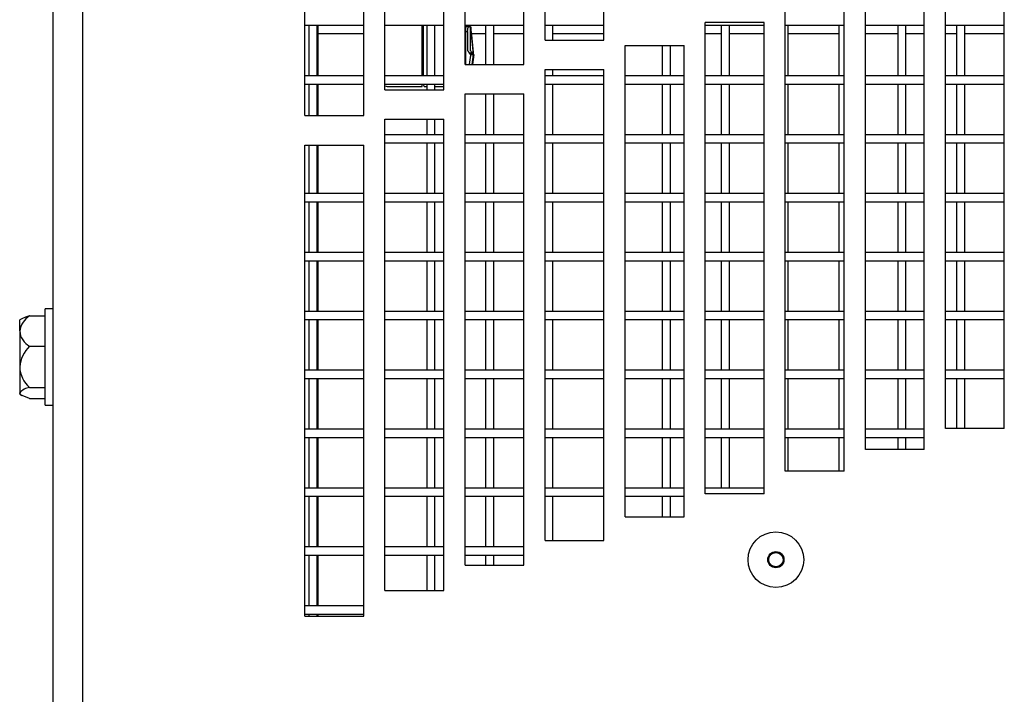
# Model space of a CAD drawing. Extents: x 7 to 118, y 3 to 79.
# Tile 7 of 37: x 8.58 to 12.76, y 21.25 to 24.11. Entities that reach past the tile are written whole.
import ezdxf

# ---------------------------------------------------------------- set-up
doc = ezdxf.new("R2010")
doc.units = 0
doc.layers.add('BODY', color=3, linetype='CONTINUOUS')

msp = doc.modelspace()

# ---------------------------------------------------------------- linework, layer by layer
at = {"layer": 'BODY', "linetype": 'CONTINUOUS'}
for p, q in [((8.7177, 38.6882), (8.7177, 5.7783)), ((8.8437, 38.6092), (8.8437, 5.8572)), ((10.8077, 24.027), (10.8077, 26.027)), ((11.0577, 24.027), (11.0577, 26.027)), ((10.4677, 23.9231), (10.4677, 25.9231)), ((10.7177, 23.9231), (10.7177, 25.9231)), ((10.1277, 23.8161), (10.1277, 25.8161)), ((10.3777, 23.8161), (10.3777, 25.8161)), ((9.7877, 23.7062), (9.7877, 25.7062)), ((10.0377, 23.7062), (10.0377, 25.7062)), ((12.5077, 22.3784), (12.5077, 24.3784)), ((12.7577, 22.3784), (12.7577, 24.3784)), ((12.1677, 22.2888), (12.1677, 24.2888)), ((12.4177, 22.2888), (12.4177, 24.2888)), ((11.8277, 22.1965), (11.8277, 24.1965)), ((12.0777, 22.1965), (12.0777, 24.1965)), ((9.7877, 24.0902), (10.0377, 24.0902)), ((9.8052, 24.0902), (9.8052, 23.8752)), ((9.8402, 23.8752), (9.8402, 24.0902)), ((9.8427, 24.0902), (9.8427, 23.8752)), ((10.1277, 24.0902), (10.3777, 24.0902)), ((10.2858, 23.8752), (10.2858, 24.0902)), ((10.2907, 24.0902), (10.2907, 23.8752)), ((10.3052, 24.0902), (10.3052, 23.8752)), ((10.3402, 23.8752), (10.3402, 24.0902)), ((10.4677, 24.0902), (10.7177, 24.0902)), ((10.4715, 23.9231), (10.4715, 24.0902)), ((10.4852, 24.0832), (10.4715, 24.0832)), ((10.4838, 24.0902), (10.4838, 24.0832)), ((10.4905, 24.0832), (10.4852, 24.0832)), ((10.4905, 23.9812), (10.4905, 24.0832)), ((10.4905, 24.0832), (10.4919, 24.0832)), ((10.4919, 24.0832), (10.4919, 24.0632)), ((10.4921, 24.0832), (10.4919, 24.0832)), ((10.4921, 24.0632), (10.4921, 24.0832)), ((10.5552, 24.0902), (10.5552, 23.9231)), ((10.5902, 23.9231), (10.5902, 24.0902)), ((10.8077, 24.0902), (11.0577, 24.0902)), ((10.8402, 24.027), (10.8402, 24.0902)), ((11.0552, 24.0902), (11.0552, 24.027)), ((11.7377, 24.1012), (11.4877, 24.1012)), ((11.4877, 22.1012), (11.4877, 24.1012)), ((11.4877, 24.0902), (11.7377, 24.0902)), ((11.5552, 24.0902), (11.5552, 23.8752)), ((11.5902, 23.8752), (11.5902, 24.0902)), ((11.7377, 22.1012), (11.7377, 24.1012)), ((11.8277, 24.0902), (12.0777, 24.0902)), ((11.8402, 23.8752), (11.8402, 24.0902)), ((12.0552, 24.0902), (12.0552, 23.8752)), ((12.1677, 24.0902), (12.4177, 24.0902)), ((12.3052, 24.0902), (12.3052, 23.8752)), ((12.3402, 23.8752), (12.3402, 24.0902)), ((12.5077, 24.0902), (12.7577, 24.0902)), ((12.5552, 24.0902), (12.5552, 23.8752)), ((12.5902, 23.8752), (12.5902, 24.0902)), ((9.8427, 24.0552), (10.0377, 24.0552)), ((10.4677, 24.0632), (10.4786, 24.0632)), ((10.4786, 24.0632), (10.4786, 23.9812)), ((10.4939, 24.0633), (10.5022, 23.9733)), ((10.5031, 23.9663), (10.4941, 24.0633)), ((10.4948, 24.0552), (10.5552, 24.0552)), ((10.5902, 24.0552), (10.7177, 24.0552)), ((10.8402, 24.0552), (11.0552, 24.0552)), ((11.4877, 24.0552), (11.5552, 24.0552)), ((11.5902, 24.0552), (11.7377, 24.0552)), ((11.8402, 24.0552), (12.0552, 24.0552)), ((12.1677, 24.0552), (12.3052, 24.0552)), ((12.3402, 24.0552), (12.4177, 24.0552)), ((12.5077, 24.0552), (12.5552, 24.0552)), ((12.5902, 24.0552), (12.7577, 24.0552)), ((10.8077, 24.027), (11.0577, 24.027)), ((11.1477, 24.0031), (11.3977, 24.0031)), ((11.1477, 22.0031), (11.1477, 24.0031)), ((11.3052, 24.0031), (11.3052, 23.8752)), ((11.3402, 23.8752), (11.3402, 24.0031)), ((11.3977, 22.0031), (11.3977, 24.0031)), ((10.4786, 23.9812), (10.4806, 23.9812)), ((10.4806, 23.9812), (10.4853, 23.9716)), ((10.4853, 23.9716), (10.4874, 23.9716)), ((10.4874, 23.9716), (10.49, 23.9662)), ((10.499, 23.9716), (10.4874, 23.9716)), ((10.49, 23.9662), (10.492, 23.9662)), ((10.492, 23.9662), (10.5034, 23.9662)), ((10.4963, 23.9731), (10.4925, 23.9812)), ((10.4977, 23.9231), (10.5034, 23.9662)), ((10.4995, 23.9662), (10.4984, 23.9774)), ((10.5048, 23.9661), (10.4991, 23.9231)), ((10.4677, 23.9231), (10.7177, 23.9231)), ((10.0377, 23.8752), (9.7877, 23.8752)), ((10.3777, 23.8752), (10.1277, 23.8752)), ((10.8077, 23.902), (11.0577, 23.902)), ((10.8077, 21.902), (10.8077, 23.902)), ((11.0577, 23.8752), (10.8077, 23.8752)), ((10.8402, 23.8752), (10.8402, 23.902)), ((11.0552, 23.902), (11.0552, 23.8752)), ((11.0577, 21.902), (11.0577, 23.902)), ((11.3977, 23.8752), (11.1477, 23.8752)), ((11.7377, 23.8752), (11.4877, 23.8752)), ((12.0777, 23.8752), (11.8277, 23.8752)), ((12.4177, 23.8752), (12.1677, 23.8752)), ((12.7577, 23.8752), (12.5077, 23.8752)), ((9.7877, 23.8402), (10.0377, 23.8402)), ((9.8052, 23.8402), (9.8052, 23.7062)), ((9.8402, 23.7062), (9.8402, 23.8402)), ((9.8427, 23.8402), (9.8427, 23.7062)), ((10.1277, 23.8402), (10.3777, 23.8402)), ((10.2858, 23.8302), (10.2858, 23.8402)), ((10.3052, 23.8402), (10.3052, 23.8161)), ((10.3402, 23.8161), (10.3402, 23.8402)), ((10.8077, 23.8402), (11.0577, 23.8402)), ((10.8402, 23.6252), (10.8402, 23.8402)), ((11.0552, 23.8402), (11.0552, 23.6252)), ((11.1477, 23.8402), (11.3977, 23.8402)), ((11.3052, 23.8402), (11.3052, 23.6252)), ((11.3402, 23.6252), (11.3402, 23.8402)), ((11.4877, 23.8402), (11.7377, 23.8402)), ((11.5552, 23.8402), (11.5552, 23.6252)), ((11.5902, 23.6252), (11.5902, 23.8402)), ((11.8277, 23.8402), (12.0777, 23.8402)), ((11.8402, 23.6252), (11.8402, 23.8402)), ((12.0552, 23.8402), (12.0552, 23.6252)), ((12.1677, 23.8402), (12.4177, 23.8402)), ((12.3052, 23.8402), (12.3052, 23.6252)), ((12.3402, 23.6252), (12.3402, 23.8402)), ((12.5077, 23.8402), (12.7577, 23.8402)), ((12.5552, 23.8402), (12.5552, 23.6252)), ((12.5902, 23.6252), (12.5902, 23.8402)), ((10.1277, 23.8161), (10.3777, 23.8161)), ((10.1391, 23.8302), (10.2858, 23.8302)), ((10.2942, 23.8302), (10.3052, 23.8302)), ((10.3402, 23.8302), (10.3777, 23.8302)), ((10.4677, 23.7981), (10.7177, 23.7981)), ((10.4677, 21.7981), (10.4677, 23.7981)), ((10.5552, 23.7981), (10.5552, 23.6252)), ((10.5902, 23.6252), (10.5902, 23.7981)), ((10.7177, 21.7981), (10.7177, 23.7981)), ((9.7877, 23.7062), (10.0377, 23.7062)), ((10.1277, 23.6911), (10.3777, 23.6911)), ((10.1277, 21.6911), (10.1277, 23.6911)), ((10.3052, 23.6911), (10.3052, 23.6252)), ((10.3402, 23.6252), (10.3402, 23.6911)), ((10.3777, 21.6911), (10.3777, 23.6911)), ((10.3777, 23.6252), (10.1277, 23.6252)), ((10.7177, 23.6252), (10.4677, 23.6252)), ((11.0577, 23.6252), (10.8077, 23.6252)), ((11.3977, 23.6252), (11.1477, 23.6252)), ((11.7377, 23.6252), (11.4877, 23.6252)), ((12.0777, 23.6252), (11.8277, 23.6252)), ((12.4177, 23.6252), (12.1677, 23.6252)), ((12.7577, 23.6252), (12.5077, 23.6252)), ((9.7877, 23.5812), (10.0377, 23.5812)), ((9.7877, 21.5812), (9.7877, 23.5812)), ((9.8052, 23.5812), (9.8052, 23.3752)), ((9.8402, 23.3752), (9.8402, 23.5812)), ((9.8427, 23.5812), (9.8427, 23.3752)), ((10.0377, 21.5812), (10.0377, 23.5812)), ((10.1277, 23.5902), (10.3777, 23.5902)), ((10.3052, 23.5902), (10.3052, 23.3752)), ((10.3402, 23.3752), (10.3402, 23.5902)), ((10.4677, 23.5902), (10.7177, 23.5902)), ((10.5552, 23.5902), (10.5552, 23.3752)), ((10.5902, 23.3752), (10.5902, 23.5902)), ((10.8077, 23.5902), (11.0577, 23.5902)), ((10.8402, 23.3752), (10.8402, 23.5902)), ((11.0552, 23.5902), (11.0552, 23.3752)), ((11.1477, 23.5902), (11.3977, 23.5902)), ((11.3052, 23.5902), (11.3052, 23.3752)), ((11.3402, 23.3752), (11.3402, 23.5902)), ((11.4877, 23.5902), (11.7377, 23.5902)), ((11.5552, 23.5902), (11.5552, 23.3752)), ((11.5902, 23.3752), (11.5902, 23.5902)), ((11.8277, 23.5902), (12.0777, 23.5902)), ((11.8402, 23.3752), (11.8402, 23.5902)), ((12.0552, 23.5902), (12.0552, 23.3752)), ((12.1677, 23.5902), (12.4177, 23.5902)), ((12.3052, 23.5902), (12.3052, 23.3752)), ((12.3402, 23.3752), (12.3402, 23.5902)), ((12.5077, 23.5902), (12.7577, 23.5902)), ((12.5552, 23.5902), (12.5552, 23.3752)), ((12.5902, 23.3752), (12.5902, 23.5902)), ((10.0377, 23.3752), (9.7877, 23.3752)), ((10.3777, 23.3752), (10.1277, 23.3752)), ((10.7177, 23.3752), (10.4677, 23.3752)), ((11.0577, 23.3752), (10.8077, 23.3752)), ((11.3977, 23.3752), (11.1477, 23.3752)), ((11.7377, 23.3752), (11.4877, 23.3752)), ((12.0777, 23.3752), (11.8277, 23.3752)), ((12.4177, 23.3752), (12.1677, 23.3752)), ((12.7577, 23.3752), (12.5077, 23.3752)), ((9.7877, 23.3402), (10.0377, 23.3402)), ((9.8052, 23.3402), (9.8052, 23.1252)), ((9.8402, 23.1252), (9.8402, 23.3402)), ((9.8427, 23.3402), (9.8427, 23.1252)), ((10.1277, 23.3402), (10.3777, 23.3402)), ((10.3052, 23.3402), (10.3052, 23.1252)), ((10.3402, 23.1252), (10.3402, 23.3402)), ((10.4677, 23.3402), (10.7177, 23.3402)), ((10.5552, 23.3402), (10.5552, 23.1252)), ((10.5902, 23.1252), (10.5902, 23.3402)), ((10.8077, 23.3402), (11.0577, 23.3402)), ((10.8402, 23.1252), (10.8402, 23.3402)), ((11.0552, 23.3402), (11.0552, 23.1252)), ((11.1477, 23.3402), (11.3977, 23.3402)), ((11.3052, 23.3402), (11.3052, 23.1252)), ((11.3402, 23.1252), (11.3402, 23.3402)), ((11.4877, 23.3402), (11.7377, 23.3402)), ((11.5552, 23.3402), (11.5552, 23.1252)), ((11.5902, 23.1252), (11.5902, 23.3402)), ((11.8277, 23.3402), (12.0777, 23.3402)), ((11.8402, 23.1252), (11.8402, 23.3402)), ((12.0552, 23.3402), (12.0552, 23.1252)), ((12.1677, 23.3402), (12.4177, 23.3402)), ((12.3052, 23.3402), (12.3052, 23.1252)), ((12.3402, 23.1252), (12.3402, 23.3402)), ((12.5077, 23.3402), (12.7577, 23.3402)), ((12.5552, 23.3402), (12.5552, 23.1252)), ((12.5902, 23.1252), (12.5902, 23.3402)), ((10.0377, 23.1252), (9.7877, 23.1252)), ((10.3777, 23.1252), (10.1277, 23.1252)), ((10.7177, 23.1252), (10.4677, 23.1252)), ((11.0577, 23.1252), (10.8077, 23.1252)), ((11.3977, 23.1252), (11.1477, 23.1252)), ((11.7377, 23.1252), (11.4877, 23.1252)), ((12.0777, 23.1252), (11.8277, 23.1252)), ((12.4177, 23.1252), (12.1677, 23.1252)), ((12.7577, 23.1252), (12.5077, 23.1252)), ((9.7877, 23.0902), (10.0377, 23.0902)), ((9.8052, 23.0902), (9.8052, 22.8752)), ((9.8402, 22.8752), (9.8402, 23.0902)), ((9.8427, 23.0902), (9.8427, 22.8752)), ((10.1277, 23.0902), (10.3777, 23.0902)), ((10.3052, 23.0902), (10.3052, 22.8752)), ((10.3402, 22.8752), (10.3402, 23.0902)), ((10.4677, 23.0902), (10.7177, 23.0902)), ((10.5552, 23.0902), (10.5552, 22.8752)), ((10.5902, 22.8752), (10.5902, 23.0902)), ((10.8077, 23.0902), (11.0577, 23.0902)), ((10.8402, 22.8752), (10.8402, 23.0902)), ((11.0552, 23.0902), (11.0552, 22.8752)), ((11.1477, 23.0902), (11.3977, 23.0902)), ((11.3052, 23.0902), (11.3052, 22.8752)), ((11.3402, 22.8752), (11.3402, 23.0902)), ((11.4877, 23.0902), (11.7377, 23.0902)), ((11.5552, 23.0902), (11.5552, 22.8752)), ((11.5902, 22.8752), (11.5902, 23.0902)), ((11.8277, 23.0902), (12.0777, 23.0902)), ((11.8402, 22.8752), (11.8402, 23.0902)), ((12.0552, 23.0902), (12.0552, 22.8752)), ((12.1677, 23.0902), (12.4177, 23.0902)), ((12.3052, 23.0902), (12.3052, 22.8752)), ((12.3402, 22.8752), (12.3402, 23.0902)), ((12.5077, 23.0902), (12.7577, 23.0902)), ((12.5552, 23.0902), (12.5552, 22.8752)), ((12.5902, 22.8752), (12.5902, 23.0902)), ((8.7177, 22.8857), (8.6843, 22.8857)), ((8.6843, 22.7329), (8.6843, 22.8857)), ((10.0377, 22.8752), (9.7877, 22.8752)), ((10.3777, 22.8752), (10.1277, 22.8752)), ((10.7177, 22.8752), (10.4677, 22.8752)), ((11.0577, 22.8752), (10.8077, 22.8752)), ((11.3977, 22.8752), (11.1477, 22.8752)), ((11.7377, 22.8752), (11.4877, 22.8752)), ((12.0777, 22.8752), (11.8277, 22.8752)), ((12.4177, 22.8752), (12.1677, 22.8752)), ((12.7577, 22.8752), (12.5077, 22.8752)), ((8.5859, 22.844), (8.5768, 22.8387)), ((8.5768, 22.7919), (8.5768, 22.8387)), ((8.619, 22.8566), (8.6843, 22.8566)), ((9.7877, 22.8402), (10.0377, 22.8402)), ((9.8052, 22.8402), (9.8052, 22.6252)), ((9.8402, 22.6252), (9.8402, 22.8402)), ((9.8427, 22.8402), (9.8427, 22.6252)), ((10.1277, 22.8402), (10.3777, 22.8402)), ((10.3052, 22.8402), (10.3052, 22.6252)), ((10.3402, 22.6252), (10.3402, 22.8402)), ((10.4677, 22.8402), (10.7177, 22.8402)), ((10.5552, 22.8402), (10.5552, 22.6252)), ((10.5902, 22.6252), (10.5902, 22.8402)), ((10.8077, 22.8402), (11.0577, 22.8402)), ((10.8402, 22.6252), (10.8402, 22.8402)), ((11.0552, 22.8402), (11.0552, 22.6252)), ((11.1477, 22.8402), (11.3977, 22.8402)), ((11.3052, 22.8402), (11.3052, 22.6252)), ((11.3402, 22.6252), (11.3402, 22.8402)), ((11.4877, 22.8402), (11.7377, 22.8402)), ((11.5552, 22.8402), (11.5552, 22.6252)), ((11.5902, 22.6252), (11.5902, 22.8402)), ((11.8277, 22.8402), (12.0777, 22.8402)), ((11.8402, 22.6252), (11.8402, 22.8402)), ((12.0552, 22.8402), (12.0552, 22.6252)), ((12.1677, 22.8402), (12.4177, 22.8402)), ((12.3052, 22.8402), (12.3052, 22.6252)), ((12.3402, 22.6252), (12.3402, 22.8402)), ((12.5077, 22.8402), (12.7577, 22.8402)), ((12.5552, 22.8402), (12.5552, 22.6252)), ((12.5902, 22.6252), (12.5902, 22.8402)), ((8.5768, 22.7919), (8.5768, 22.6395)), ((8.619, 22.7271), (8.6843, 22.7271)), ((8.6843, 22.4767), (8.6843, 22.7329)), ((8.5768, 22.6395), (8.5768, 22.5289)), ((10.0377, 22.6252), (9.7877, 22.6252)), ((10.3777, 22.6252), (10.1277, 22.6252)), ((10.7177, 22.6252), (10.4677, 22.6252)), ((11.0577, 22.6252), (10.8077, 22.6252)), ((11.3977, 22.6252), (11.1477, 22.6252)), ((11.7377, 22.6252), (11.4877, 22.6252)), ((12.0777, 22.6252), (11.8277, 22.6252)), ((12.4177, 22.6252), (12.1677, 22.6252)), ((12.7577, 22.6252), (12.5077, 22.6252)), ((9.7877, 22.5902), (10.0377, 22.5902)), ((9.8052, 22.5902), (9.8052, 22.3752)), ((9.8402, 22.3752), (9.8402, 22.5902)), ((9.8427, 22.5902), (9.8427, 22.3752)), ((10.1277, 22.5902), (10.3777, 22.5902)), ((10.3052, 22.5902), (10.3052, 22.3752)), ((10.3402, 22.3752), (10.3402, 22.5902)), ((10.4677, 22.5902), (10.7177, 22.5902)), ((10.5552, 22.5902), (10.5552, 22.3752)), ((10.5902, 22.3752), (10.5902, 22.5902)), ((10.8077, 22.5902), (11.0577, 22.5902)), ((10.8402, 22.3752), (10.8402, 22.5902)), ((11.0552, 22.5902), (11.0552, 22.3752)), ((11.1477, 22.5902), (11.3977, 22.5902)), ((11.3052, 22.5902), (11.3052, 22.3752)), ((11.3402, 22.3752), (11.3402, 22.5902)), ((11.4877, 22.5902), (11.7377, 22.5902)), ((11.5552, 22.5902), (11.5552, 22.3752)), ((11.5902, 22.3752), (11.5902, 22.5902)), ((11.8277, 22.5902), (12.0777, 22.5902)), ((11.8402, 22.3752), (11.8402, 22.5902)), ((12.0552, 22.5902), (12.0552, 22.3752)), ((12.1677, 22.5902), (12.4177, 22.5902)), ((12.3052, 22.5902), (12.3052, 22.3752)), ((12.3402, 22.3752), (12.3402, 22.5902)), ((12.5077, 22.5902), (12.7577, 22.5902)), ((12.5552, 22.5902), (12.5552, 22.3784)), ((12.5902, 22.3784), (12.5902, 22.5902)), ((8.619, 22.5518), (8.6843, 22.5518)), ((8.5768, 22.5289), (8.5768, 22.5238)), ((8.5768, 22.5238), (8.5859, 22.5185)), ((8.619, 22.5059), (8.6843, 22.5059)), ((8.6843, 22.4767), (8.7177, 22.4767)), ((10.0377, 22.3752), (9.7877, 22.3752)), ((10.3777, 22.3752), (10.1277, 22.3752)), ((10.7177, 22.3752), (10.4677, 22.3752)), ((11.0577, 22.3752), (10.8077, 22.3752)), ((11.3977, 22.3752), (11.1477, 22.3752)), ((11.7377, 22.3752), (11.4877, 22.3752)), ((12.0777, 22.3752), (11.8277, 22.3752)), ((12.4177, 22.3752), (12.1677, 22.3752)), ((12.7577, 22.3784), (12.5077, 22.3784)), ((9.7877, 22.3402), (10.0377, 22.3402)), ((9.8052, 22.3402), (9.8052, 22.1252)), ((9.8402, 22.1252), (9.8402, 22.3402)), ((9.8427, 22.3402), (9.8427, 22.1252)), ((10.1277, 22.3402), (10.3777, 22.3402)), ((10.3052, 22.3402), (10.3052, 22.1252)), ((10.3402, 22.1252), (10.3402, 22.3402)), ((10.4677, 22.3402), (10.7177, 22.3402)), ((10.5552, 22.3402), (10.5552, 22.1252)), ((10.5902, 22.1252), (10.5902, 22.3402)), ((10.8077, 22.3402), (11.0577, 22.3402)), ((10.8402, 22.1252), (10.8402, 22.3402)), ((11.0552, 22.3402), (11.0552, 22.1252)), ((11.1477, 22.3402), (11.3977, 22.3402)), ((11.3052, 22.3402), (11.3052, 22.1252)), ((11.3402, 22.1252), (11.3402, 22.3402)), ((11.4877, 22.3402), (11.7377, 22.3402)), ((11.5552, 22.3402), (11.5552, 22.1252)), ((11.5902, 22.1252), (11.5902, 22.3402)), ((11.8277, 22.3402), (12.0777, 22.3402)), ((11.8402, 22.1965), (11.8402, 22.3402)), ((12.0552, 22.3402), (12.0552, 22.1965)), ((12.1677, 22.3402), (12.4177, 22.3402)), ((12.3052, 22.3402), (12.3052, 22.2888)), ((12.3402, 22.2888), (12.3402, 22.3402)), ((12.4177, 22.2888), (12.1677, 22.2888)), ((12.0777, 22.1965), (11.8277, 22.1965)), ((10.0377, 22.1252), (9.7877, 22.1252)), ((10.3777, 22.1252), (10.1277, 22.1252)), ((10.7177, 22.1252), (10.4677, 22.1252)), ((11.0577, 22.1252), (10.8077, 22.1252)), ((11.3977, 22.1252), (11.1477, 22.1252)), ((11.7377, 22.1252), (11.4877, 22.1252)), ((9.7877, 22.0902), (10.0377, 22.0902)), ((9.8052, 22.0902), (9.8052, 21.8752)), ((9.8402, 21.8752), (9.8402, 22.0902)), ((9.8427, 22.0902), (9.8427, 21.8752)), ((10.1277, 22.0902), (10.3777, 22.0902)), ((10.3052, 22.0902), (10.3052, 21.8752)), ((10.3402, 21.8752), (10.3402, 22.0902)), ((10.4677, 22.0902), (10.7177, 22.0902)), ((10.5552, 22.0902), (10.5552, 21.8752)), ((10.5902, 21.8752), (10.5902, 22.0902)), ((10.8077, 22.0902), (11.0577, 22.0902)), ((10.8402, 21.902), (10.8402, 22.0902)), ((11.0552, 22.0902), (11.0552, 21.902)), ((11.1477, 22.0902), (11.3977, 22.0902)), ((11.3052, 22.0902), (11.3052, 22.0031)), ((11.3402, 22.0031), (11.3402, 22.0902)), ((11.7377, 22.1012), (11.4877, 22.1012)), ((11.1477, 22.0031), (11.3977, 22.0031)), ((10.0377, 21.8752), (9.7877, 21.8752)), ((10.3777, 21.8752), (10.1277, 21.8752)), ((10.7177, 21.8752), (10.4677, 21.8752)), ((10.8077, 21.902), (11.0577, 21.902)), ((9.7877, 21.8402), (10.0377, 21.8402)), ((9.8052, 21.8402), (9.8052, 21.6252)), ((9.8402, 21.6252), (9.8402, 21.8402)), ((9.8427, 21.8402), (9.8427, 21.6252)), ((10.1277, 21.8402), (10.3777, 21.8402)), ((10.3052, 21.8402), (10.3052, 21.6911)), ((10.3402, 21.6911), (10.3402, 21.8402)), ((10.4677, 21.8402), (10.7177, 21.8402)), ((10.5552, 21.8402), (10.5552, 21.7981)), ((10.5902, 21.7981), (10.5902, 21.8402)), ((10.4677, 21.7981), (10.7177, 21.7981)), ((10.1277, 21.6911), (10.3777, 21.6911)), ((10.0377, 21.6252), (9.7877, 21.6252)), ((9.7877, 21.5902), (10.0377, 21.5902)), ((9.7877, 21.5812), (10.0377, 21.5812)), ((9.8052, 21.5902), (9.8052, 21.5812)), ((9.8402, 21.5812), (9.8402, 21.5902)), ((9.8427, 21.5902), (9.8427, 21.5812))]:
    msp.add_line(p, q, dxfattribs=at)
at = {"layer": 'BODY', "linetype": 'CONTINUOUS', "flags": 128}
for points in [[(10.4786, 24.0632), (10.479, 24.0697), (10.4801, 24.0754), (10.4818, 24.0799), (10.4837, 24.0826), (10.4852, 24.0832)], [(10.492, 23.9662), (10.4925, 23.9697), (10.4925, 23.9699), (10.4925, 23.9699), (10.4925, 23.9699), (10.4925, 23.9699), (10.4925, 23.9699), (10.4925, 23.9699), (10.4925, 23.9699), (10.4925, 23.97), (10.4925, 23.97), (10.4925, 23.97), (10.4925, 23.97), (10.4925, 23.97), (10.4925, 23.97), (10.4925, 23.9699), (10.4925, 23.9699), (10.4925, 23.9699), (10.4925, 23.9699), (10.4925, 23.9699), (10.4925, 23.9699), (10.4925, 23.9698), (10.4925, 23.9694), (10.4924, 23.9691), (10.4924, 23.9689), (10.4924, 23.9688), (10.4903, 23.9534), (10.486, 23.9231)], [(10.492, 23.9662), (10.4923, 23.9684), (10.4924, 23.9692), (10.4925, 23.9695), (10.4925, 23.9697), (10.4925, 23.9698), (10.4925, 23.9699), (10.4925, 23.9699), (10.4925, 23.9699), (10.4925, 23.9699), (10.4925, 23.9699), (10.4925, 23.9699), (10.4925, 23.9699), (10.4925, 23.9699), (10.4925, 23.9699), (10.4925, 23.97), (10.4925, 23.97), (10.4925, 23.97), (10.4925, 23.97), (10.4925, 23.97), (10.4925, 23.97), (10.4925, 23.97), (10.4925, 23.97), (10.4925, 23.97), (10.4925, 23.9699), (10.4925, 23.9698), (10.4925, 23.9698), (10.4925, 23.9698), (10.4925, 23.9698), (10.4925, 23.9698), (10.4925, 23.9698), (10.4925, 23.9698), (10.4925, 23.9698), (10.4925, 23.9698), (10.4925, 23.9699), (10.4925, 23.97), (10.4925, 23.97), (10.4925, 23.97), (10.4925, 23.97), (10.4925, 23.97), (10.4925, 23.97), (10.4925, 23.97), (10.4925, 23.97), (10.4925, 23.97), (10.4925, 23.9699), (10.4925, 23.9698), (10.4925, 23.9698), (10.4925, 23.9698), (10.4925, 23.9698), (10.4925, 23.9698), (10.4925, 23.9698), (10.4925, 23.9698), (10.4925, 23.9698), (10.4925, 23.9698), (10.4925, 23.9699), (10.4925, 23.9699), (10.4925, 23.97), (10.4925, 23.97), (10.4925, 23.97), (10.4925, 23.97), (10.4925, 23.97), (10.4925, 23.97), (10.4925, 23.97), (10.4925, 23.97), (10.4925, 23.97), (10.4925, 23.9699), (10.4925, 23.9698), (10.4925, 23.9698), (10.4925, 23.9698), (10.4925, 23.9698), (10.4925, 23.9698), (10.4925, 23.9698), (10.4925, 23.9698), (10.4925, 23.9698), (10.4925, 23.9698), (10.4925, 23.9699), (10.4925, 23.97), (10.4925, 23.97), (10.4925, 23.97), (10.4925, 23.97), (10.4925, 23.97), (10.4925, 23.97), (10.4925, 23.97), (10.4925, 23.97), (10.4925, 23.97), (10.4925, 23.9699), (10.4925, 23.9698), (10.4925, 23.9698), (10.4925, 23.9698), (10.4925, 23.9698), (10.4925, 23.9698), (10.4925, 23.9698), (10.4925, 23.9698), (10.4925, 23.9698), (10.4925, 23.9698), (10.4925, 23.9699), (10.4925, 23.97), (10.4925, 23.97), (10.4925, 23.97), (10.4925, 23.97), (10.4925, 23.97), (10.4925, 23.97), (10.4925, 23.97), (10.4925, 23.97), (10.4925, 23.97), (10.4925, 23.9699), (10.4925, 23.9698), (10.4925, 23.9698), (10.4925, 23.9698), (10.4925, 23.9698), (10.4925, 23.9698), (10.4925, 23.9698), (10.4925, 23.9698), (10.4925, 23.9698), (10.4925, 23.9698), (10.4925, 23.9699), (10.4925, 23.97), (10.4925, 23.97), (10.4925, 23.97), (10.4925, 23.97), (10.4925, 23.97), (10.4925, 23.97), (10.4925, 23.97), (10.4925, 23.97), (10.4925, 23.97), (10.4925, 23.9699), (10.4925, 23.9698), (10.4925, 23.9698), (10.4925, 23.9698), (10.4925, 23.9698), (10.4925, 23.9698), (10.4925, 23.9698), (10.4925, 23.9698), (10.4925, 23.9698), (10.4925, 23.9699), (10.4925, 23.97), (10.4925, 23.97), (10.4925, 23.97), (10.4925, 23.97), (10.4925, 23.97), (10.4925, 23.97), (10.4925, 23.97), (10.4925, 23.97), (10.4925, 23.97), (10.4925, 23.9699), (10.4925, 23.9698), (10.4925, 23.9698), (10.4925, 23.9698), (10.4925, 23.9698), (10.4925, 23.9698), (10.4925, 23.9698), (10.4925, 23.9698), (10.4925, 23.9698), (10.4925, 23.9698), (10.4925, 23.9699), (10.4925, 23.97), (10.4925, 23.97), (10.4925, 23.97), (10.4925, 23.97), (10.4925, 23.97), (10.4925, 23.97), (10.4925, 23.9699), (10.4925, 23.9699), (10.4925, 23.9699), (10.4925, 23.9699), (10.4925, 23.9699), (10.4925, 23.9698), (10.4925, 23.9698), (10.4925, 23.9695), (10.4924, 23.9688), (10.4915, 23.9624), (10.4903, 23.9534), (10.486, 23.9231)], [(8.619, 22.8566), (8.602, 22.8511), (8.5865, 22.8435)], [(8.619, 22.5059), (8.608, 22.5093), (8.5832, 22.5202), (8.5768, 22.5282), (8.5768, 22.5289)]]:
    msp.add_lwpolyline(points, dxfattribs=at)
at = {"layer": 'BODY', "linetype": 'CONTINUOUS'}
for radius in [0.1181, 0.0344, 0.0305]:
    msp.add_circle((11.7877, 21.8212), radius, dxfattribs=at)
for centre, radius, start, end in [((10.1371, 23.8502), 0.02, 241.9657, 270), ((10.305, 23.8389), 0.0139, 174.4786, 218.6014), ((8.6692, 22.7777), 0.0935, 122.5034, 171.2877), ((8.6572, 22.7982), 0.0807, 184.4943, 241.7145), ((8.7133, 22.6278), 0.137, 133.5006, 175.0923), ((8.6998, 22.6447), 0.1231, 182.4342, 228.973), ((8.6248, 22.4907), 0.0614, 95.4944, 141.5781)]:
    msp.add_arc(centre, radius, start, end, dxfattribs=at)

doc.saveas('drawing.dxf')
